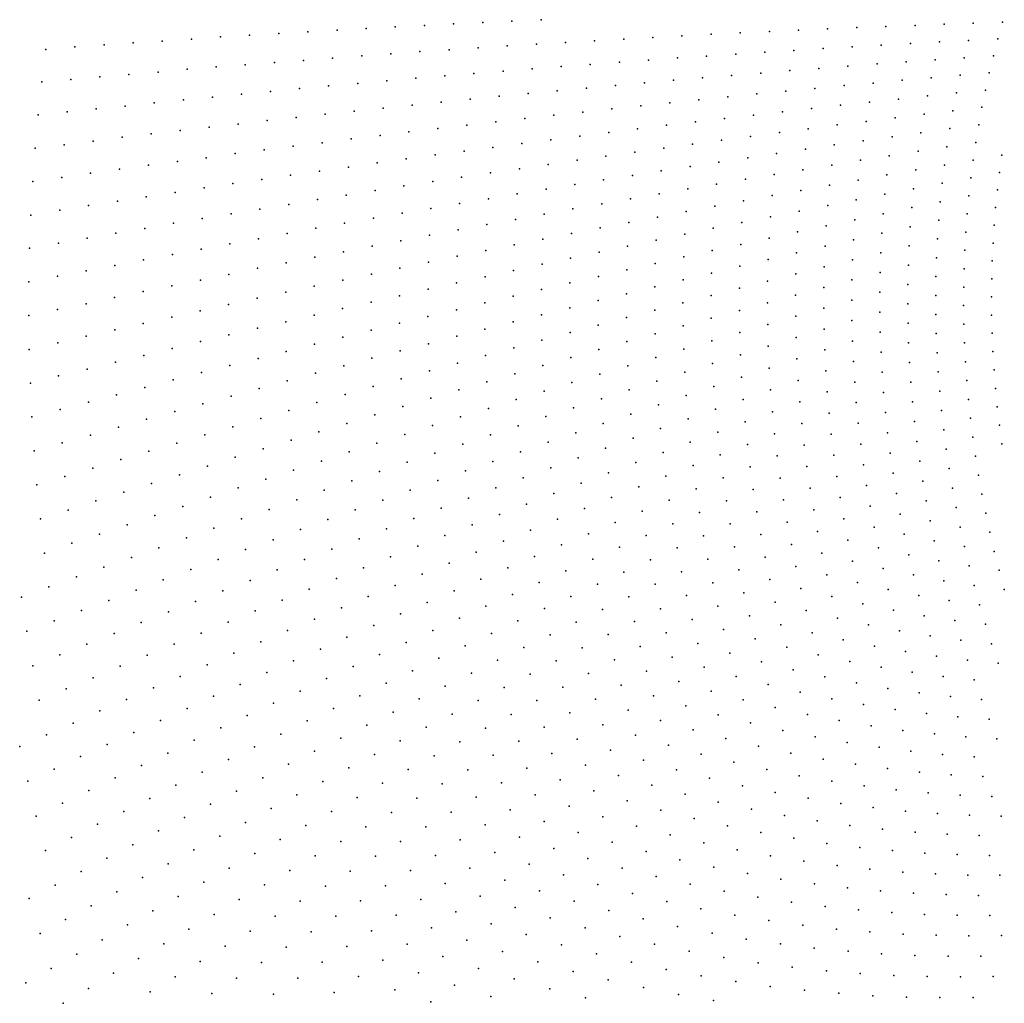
# Model space of a CAD drawing. Header units: metres. Extents: x -51 to 51, y -51 to 51.
# Tile 8 of 46: x -25 to -13, y -13 to 0. Entities that reach past the tile are written whole.
import ezdxf

# ---------------------------------------------------------------- set-up
doc = ezdxf.new("R2010")
doc.units = ezdxf.units.M
for name, color, linetype in [('CLASS_3_LOW_VEGETATION', 7, 'CONTINUOUS'), ('CLASS_4_MED_VEGETATION', 7, 'CONTINUOUS'), ('CLASS_5_HIGH_VEGETATION', 7, 'CONTINUOUS'), ('CLASS_6_BUILDING', 7, 'CONTINUOUS')]:
    doc.layers.add(name, color=color, linetype=linetype)

msp = doc.modelspace()

# ---------------------------------------------------------------- linework, layer by layer
at = {"layer": 'CLASS_3_LOW_VEGETATION'}
for p in [(-13.157911, -0.048578, 121.579994), (-12.780952, -0.034898, 117.809998), (-12.841536, -0.251649, 118.439995), (-13.218241, -0.27013, 122.209999), (-13.274762, -0.495337, 122.839996), (-12.898424, -0.470453, 119.07), (-13.327429, -0.722525, 123.469994), (-12.951652, -0.689665, 119.699997), (-13.376308, -0.949997, 124.099998), (-13.001026, -0.912378, 120.329994), (-13.046693, -1.135358, 120.959999), (-13.421144, -1.180945, 124.729996), (-13.088354, -1.361718, 121.589996), (-13.126074, -1.589805, 122.219994), (-12.788053, -1.75562, 119.079994), (-13.160028, -1.817943, 122.849998), (-12.819132, -1.979067, 119.709999), (-13.189754, -2.04927, 123.479996), (-13.215682, -2.280501, 124.110001), (-12.846028, -2.205612, 120.339996), (-13.237241, -2.514788, 124.739998), (-12.868912, -2.433624, 120.969994), (-12.888067, -2.661458, 121.599998), (-12.902828, -2.892187, 122.229996), (-12.913838, -3.122591, 122.860001), (-12.920325, -3.355747, 123.489998), (-12.922602, -3.590004, 124.119995), (-12.921102, -3.823711, 124.75)]:
    msp.add_point(p, dxfattribs=at)
at = {"layer": 'CLASS_4_MED_VEGETATION'}
for p in [(-19.503963, -0.038061, 185.039993), (-19.126989, -0.021272, 181.269989), (-18.75, -0.002826, 177.5), (-15.042502, -0.122338, 140.429993), (-14.665624, -0.105173, 136.660004), (-14.288714, -0.090477, 132.889999), (-13.911791, -0.076413, 129.119995), (-13.534862, -0.06133, 125.349998), (-17.680174, -0.254156, 166.819992), (-17.303444, -0.232101, 163.050003), (-16.926664, -0.212838, 159.279999), (-16.549885, -0.192187, 155.509995), (-16.173061, -0.174235, 151.73999), (-15.796222, -0.156915, 147.970001), (-15.41938, -0.138346, 144.199997), (-19.563538, -0.368131, 185.669998), (-19.186941, -0.342592, 181.899994), (-18.81028, -0.320074, 178.12999), (-18.433624, -0.295938, 174.360001), (-18.05691, -0.27473, 170.589996), (-15.101328, -0.37571, 141.059998), (-14.724747, -0.353974, 137.289993), (-14.34814, -0.332871, 133.520004), (-13.971546, -0.310695, 129.75), (-13.594888, -0.290903, 125.979996), (-16.983702, -0.498018, 159.910004), (-16.607264, -0.473029, 156.139999), (-16.230801, -0.448673, 152.369995), (-15.854358, -0.423013, 148.599991), (-15.477834, -0.399967, 144.830002), (-18.488979, -0.60881, 174.98999), (-18.112679, -0.5812, 171.220001), (-17.736412, -0.552058, 167.449997), (-17.360041, -0.525759, 163.679993), (-15.15579, -0.632935, 141.690002), (-14.779632, -0.604799, 137.919998), (-14.403506, -0.575538, 134.149994), (-14.027273, -0.548712, 130.37999), (-13.651067, -0.520852, 126.610001), (-19.617594, -0.697825, 186.300003), (-19.241398, -0.668274, 182.529999), (-18.86525, -0.637052, 178.759995), (-16.659864, -0.755861, 156.769989), (-16.283953, -0.723119, 153), (-15.907911, -0.693043, 149.229996), (-15.531911, -0.661702, 145.459991), (-13.703249, -0.754436, 127.239998), (-18.163336, -0.887412, 171.849991), (-17.787508, -0.854085, 168.080002), (-17.411737, -0.819265, 164.309998), (-17.03582, -0.787247, 160.539993), (-14.830331, -0.855765, 138.550003), (-14.454652, -0.821915, 134.779999), (-14.079023, -0.786977, 131.009995), (-19.290432, -0.993535, 183.159988), (-18.914742, -0.958268, 179.389999), (-18.539007, -0.923633, 175.619995), (-16.332325, -1.001464, 153.62999), (-15.956966, -0.96305, 149.860001), (-15.581434, -0.927261, 146.089996), (-15.205853, -0.892102, 142.319992), (-13.751415, -0.989926, 127.869995), (-19.665951, -1.031833, 186.929993), (-17.458319, -1.116779, 164.940002), (-17.082998, -1.078375, 161.169998), (-16.707754, -1.038561, 157.399994), (-14.876616, -1.110412, 139.179993), (-14.501696, -1.068409, 135.410004), (-14.126584, -1.028852, 131.639999), (-18.583807, -1.238046, 176.25), (-18.208652, -1.197704, 172.479996), (-17.833584, -1.155815, 168.709991), (-16.001268, -1.236846, 150.48999), (-15.6264, -1.194677, 146.720001), (-15.251611, -1.151275, 142.949997), (-14.169973, -1.272554, 132.270004), (-13.79567, -1.22557, 128.5), (-19.33379, -1.322984, 183.789993), (-18.95875, -1.281334, 180.019989), (-17.125351, -1.369225, 161.800003), (-16.750669, -1.32512, 158.029999), (-16.37608, -1.279646, 154.259995), (-14.918681, -1.365041, 139.809998), (-14.544361, -1.318483, 136.039993), (-18.248837, -1.507548, 173.110001), (-17.87435, -1.461507, 169.339996), (-17.499798, -1.416097, 165.569992), (-16.040859, -1.512409, 151.119995), (-15.666937, -1.461959, 147.349991), (-15.292761, -1.414096, 143.580002), (-14.209329, -1.516275, 132.899994), (-13.835691, -1.46466, 129.12999), (-13.46215, -1.412031, 125.360001), (-19.371502, -1.654176, 184.419998), (-18.997419, -1.603836, 180.649994), (-18.62307, -1.556491, 176.87999), (-16.788851, -1.611371, 158.660004), (-16.41489, -1.561575, 154.889999), (-14.956173, -1.623214, 140.440002), (-14.582698, -1.570298, 136.669998), (-13.498962, -1.646466, 125.989998), (-17.909859, -1.768902, 169.970001), (-17.536341, -1.714988, 166.199997), (-17.162533, -1.66389, 162.429993), (-15.702677, -1.732848, 147.979996), (-15.329571, -1.676759, 144.209991), (-14.244263, -1.763407, 133.529999), (-13.871763, -1.703754, 129.759995), (-18.657087, -1.874333, 177.509995), (-18.28351, -1.821303, 173.73999), (-16.821892, -1.901323, 159.289993), (-16.448833, -1.845176, 155.519989), (-16.075907, -1.787694, 151.75), (-14.989184, -1.883038, 141.069992), (-14.616882, -1.821995, 137.300003), (-13.531678, -1.882542, 126.619995), (-19.403769, -1.984646, 185.050003), (-19.030352, -1.930314, 181.279999), (-17.567516, -2.017643, 166.830002), (-17.19487, -1.958097, 163.059998), (-15.733963, -2.003437, 148.610001), (-15.361619, -1.942924, 144.839996), (-14.275129, -2.010404, 134.160004), (-13.903452, -1.946161, 130.389999), (-18.312775, -2.136655, 174.369995), (-17.940319, -2.075718, 170.599991), (-16.478119, -2.128352, 156.149994), (-16.105965, -2.066542, 152.37999), (-15.017929, -2.142601, 141.699997), (-14.646456, -2.077062, 137.929993), (-13.560511, -2.118532, 127.25), (-19.057934, -2.256031, 181.909988), (-18.685398, -2.196029, 178.139999), (-17.221872, -2.255954, 163.690002), (-16.849911, -2.192846, 159.919998), (-15.760294, -2.27748, 149.23999), (-15.389031, -2.210645, 145.470001), (-14.301428, -2.260673, 134.789993), (-13.930893, -2.190118, 131.020004), (-19.430099, -2.319031, 185.679993), (-17.965218, -2.38624, 171.229996), (-17.593737, -2.319688, 167.459991), (-16.502222, -2.415038, 156.779999), (-16.131456, -2.344939, 153.009995), (-15.041873, -2.405488, 142.330002), (-14.671851, -2.331851, 138.559998), (-13.584931, -2.357671, 127.879997), (-18.708147, -2.519212, 178.769989), (-18.336884, -2.451271, 175), (-16.873169, -2.483792, 160.550003), (-15.412067, -2.477958, 146.099991), (-14.323326, -2.512397, 135.419998), (-13.954341, -2.433849, 131.649994), (-19.450975, -2.652491, 186.309998), (-19.079611, -2.585539, 182.539993), (-17.614429, -2.625323, 168.089996), (-17.243702, -2.555275, 164.319992), (-16.151804, -2.626739, 153.639999), (-15.78184, -2.552978, 149.869995), (-15.06153, -2.667951, 142.959991), (-14.692488, -2.589863, 139.190002), (-13.605441, -2.596571, 128.509995), (-18.355238, -2.769532, 175.62999), (-17.985056, -2.695995, 171.860001), (-16.89105, -2.778191, 161.179993), (-16.521654, -2.701123, 157.410004), (-15.430116, -2.748544, 146.729996), (-14.341121, -2.763748, 136.050003), (-13.973187, -2.680681, 132.279999), (-13.254638, -2.750446, 125.369995), (-19.095577, -2.916417, 183.169998), (-18.725637, -2.841497, 179.399994), (-17.260664, -2.853865, 164.949997), (-16.167219, -2.909889, 154.269989), (-15.798905, -2.827919, 150.5), (-14.708576, -2.849231, 139.819992), (-13.988017, -2.927129, 132.910004), (-13.621396, -2.838479, 129.139999), (-19.465752, -2.989674, 186.940002), (-17.999174, -3.009278, 172.48999), (-17.629803, -2.932314, 168.720001), (-16.535749, -2.990551, 158.039993), (-15.443771, -3.018554, 147.360001), (-15.076239, -2.933583, 143.589996), (-14.354129, -3.018149, 136.679993), (-13.268199, -2.985783, 126), (-18.737179, -3.167358, 180.029999), (-18.368429, -3.086864, 176.259995), (-17.272058, -3.155845, 165.580002), (-16.904161, -3.071833, 161.809998), (-15.810791, -3.106074, 151.12999), (-14.720458, -3.108078, 140.449997), (-13.998107, -3.176531, 133.539993), (-13.633045, -3.081659, 129.770004), (-19.106188, -3.246233, 183.800003), (-17.640207, -3.238413, 169.349991), (-16.544767, -3.281219, 158.669998), (-16.178047, -3.192327, 154.899994), (-15.452291, -3.291675, 147.98999), (-15.086257, -3.200467, 144.220001), (-14.363019, -3.272017, 137.309998), (-13.277186, -3.223963, 126.629997), (-18.375708, -3.407654, 176.889999), (-18.007824, -3.3238, 173.119995), (-16.911743, -3.368754, 162.440002), (-15.818184, -3.383499, 151.759995), (-14.727367, -3.369916, 141.080002), (-14.003745, -3.427101, 134.169998), (-13.640755, -3.324371, 130.399994), (-18.743464, -3.492127, 180.659988), (-17.644855, -3.547833, 169.979996), (-17.278584, -3.456908, 166.209991), (-16.183508, -3.477916, 155.529999), (-15.455975, -3.565937, 148.619995), (-15.091966, -3.466676, 144.849991), (-14.366982, -3.528779, 137.940002), (-13.282317, -3.461668, 127.259995), (-19.110653, -3.579553, 184.429993), (-18.01141, -3.637268, 173.75), (-16.914103, -3.666801, 163.069992), (-16.549101, -3.571018, 159.300003), (-15.820255, -3.66397, 152.389999), (-14.730058, -3.631068, 141.709991), (-14.005345, -3.677051, 134.800003), (-13.643705, -3.569865, 131.029999), (-18.743643, -3.820278, 181.289993), (-18.377375, -3.729563, 177.519989), (-17.279392, -3.761179, 166.839996), (-16.184381, -3.762617, 156.160004), (-15.092516, -3.735812, 145.479996), (-14.366354, -3.7866, 138.569992), (-13.642704, -3.814735, 131.660004), (-13.282742, -3.702066, 127.889999), (-19.109772, -3.91161, 185.059998), (-17.644537, -3.856174, 170.610001), (-16.54788, -3.863898, 159.929993), (-15.817348, -3.94547, 153.019989), (-15.455256, -3.83937, 149.25), (-14.727639, -3.895049, 142.339996), (-14.002006, -3.92972, 135.429993), (-13.278819, -3.943458, 128.520004), (-18.373886, -4.050252, 178.149994), (-18.009052, -3.953983, 174.37999), (-17.274837, -4.066458, 167.470001), (-16.911684, -3.963817, 163.699997), (-16.179747, -4.050294, 156.789993), (-15.088754, -4.004107, 146.110001), (-14.361592, -4.043646, 139.199997), (-13.636816, -4.062232, 132.289993), (-12.914887, -4.059946, 125.379997), (-18.738068, -4.149425, 181.919998), (-17.638313, -4.167647, 171.23999), (-16.541981, -4.15573, 160.559998), (-15.449192, -4.115659, 149.87999), (-14.72049, -4.159976, 142.970001), (-13.994621, -4.181609, 136.059998), (-13.271028, -4.184145, 129.149994), (-19.102592, -4.246969, 185.690002), (-18.001635, -4.26945, 175.009995), (-16.903526, -4.263839, 164.330002), (-15.809946, -4.225978, 153.649994), (-15.079699, -4.275158, 146.73999), (-14.35171, -4.303341, 139.830002), (-13.626443, -4.310609, 132.919998), (-12.904886, -4.295477, 126.009995), (-18.364262, -4.374107, 178.779999), (-17.265415, -4.370541, 168.099991), (-16.530384, -4.450459, 161.190002), (-16.169994, -4.33888, 157.419998), (-15.438725, -4.390946, 150.509995), (-14.709117, -4.423969, 143.599991), (-13.982167, -4.436053, 136.690002), (-13.258341, -4.42729, 129.779999), (-19.08952, -4.583194, 186.319992), (-18.727251, -4.47718, 182.550003), (-17.626587, -4.480004, 171.869995), (-16.890598, -4.562647, 164.959991), (-15.797016, -4.509269, 154.279999), (-15.065777, -4.547039, 147.369995), (-14.337691, -4.562098, 140.459991), (-13.612109, -4.558125, 133.550003), (-12.890049, -4.53338, 126.639999), (-18.349495, -4.696546, 179.409988), (-17.988127, -4.58797, 175.639999), (-17.250065, -4.677549, 168.729996), (-16.155657, -4.626311, 158.050003), (-15.422783, -4.668915, 151.139999), (-14.692441, -4.690536, 144.229996), (-13.965096, -4.691262, 137.319992), (-13.241781, -4.669575, 130.410004), (-18.710108, -4.808015, 183.179993), (-17.609909, -4.790995, 172.5), (-16.513536, -4.745976, 161.819992), (-15.779596, -4.791394, 154.910004), (-15.047545, -4.817823, 148), (-14.318427, -4.823333, 141.089996), (-13.592705, -4.808023, 134.179993), (-12.870842, -4.771997, 127.269997), (-19.071123, -4.917855, 186.949997), (-17.968977, -4.907243, 176.269989), (-16.871792, -4.864272, 165.589996), (-16.135612, -4.916444, 158.679993), (-15.401843, -4.947589, 151.769989), (-14.671547, -4.956002, 144.860001), (-13.94398, -4.945448, 137.949997), (-13.220209, -4.914155, 131.039993), (-18.328451, -5.021949, 180.039993), (-17.22986, -4.983174, 169.360001), (-16.492022, -5.040171, 162.449997), (-15.756521, -5.076118, 155.539993), (-15.02383, -5.091099, 148.62999), (-14.294413, -5.085211, 141.720001), (-13.569345, -5.056901, 134.809998), (-12.847849, -5.009683, 127.899994), (-18.687744, -5.13726, 183.809998), (-17.58712, -5.104827, 173.12999), (-16.847601, -5.166556, 166.220001), (-16.110996, -5.205245, 159.309998), (-13.917617, -5.201935, 138.580002), (-13.194138, -5.159328, 131.669998), (-18.301632, -5.347973, 180.669998), (-17.944796, -5.22498, 176.899994), (-17.203596, -5.291529, 169.98999), (-16.464615, -5.336981, 163.080002), (-15.376508, -5.225002, 152.399994), (-14.645226, -5.223865, 145.48999), (-14.266273, -5.345903, 142.349991), (-13.540797, -5.307991, 135.440002), (-12.819846, -5.249494, 128.529999), (-18.658915, -5.469377, 184.440002), (-17.559397, -5.417104, 173.759995), (-16.818661, -5.467349, 166.849991), (-15.728315, -5.361421, 156.169998), (-14.995817, -5.36311, 149.259995), (-13.887218, -5.457238, 139.209991), (-13.164199, -5.403406, 132.300003), (-17.91432, -5.545465, 177.529999), (-17.171816, -5.60041, 170.619995), (-16.080544, -5.496557, 159.940002), (-15.345513, -5.504822, 153.029999), (-14.614028, -5.492243, 146.119995), (-13.507623, -5.559548, 136.069992), (-12.788062, -5.488216, 129.160004), (-18.269705, -5.672285, 181.300003), (-16.432558, -5.632289, 163.709991), (-15.695639, -5.645294, 156.800003), (-14.962203, -5.637431, 149.889999), (-14.232712, -5.608809, 142.979996), (-13.851457, -5.714666, 139.839996), (-13.12908, -5.649523, 132.929993), (-18.62418, -5.801978, 185.069992), (-17.525431, -5.732017, 174.389999), (-16.783651, -5.770664, 167.479996), (-16.044834, -5.788316, 160.569992), (-15.310143, -5.783206, 153.660004), (-14.57863, -5.75927, 146.75), (-13.47051, -5.809847, 136.699997), (-17.878836, -5.864221, 178.159988), (-17.135214, -5.907627, 171.25), (-16.394489, -5.930014, 164.339996), (-15.657126, -5.931481, 157.429993), (-14.923586, -5.912137, 150.519989), (-14.195041, -5.870364, 143.610001), (-13.810948, -5.972433, 140.470001), (-13.090109, -5.894388, 133.559998), (-18.2313, -5.999248, 181.929993), (-17.485823, -6.04732, 175.019989), (-16.743921, -6.072303, 168.110001), (-16.00458, -6.078475, 161.199997), (-15.268998, -6.063807, 154.289993), (-14.537636, -6.028418, 147.37999), (-13.428043, -6.062092, 137.330002), (-18.58427, -6.132689, 185.699997), (-17.836931, -6.185514, 178.789993), (-17.092365, -6.217269, 171.87999), (-16.351038, -6.228052, 164.970001), (-15.614166, -6.216062, 158.059998), (-14.880695, -6.18532, 151.149994), (-14.151835, -6.133951, 144.23999), (-13.766427, -6.228771, 141.099991), (-13.045852, -6.141117, 134.190002), (-18.187819, -6.324302, 182.559998), (-17.441322, -6.360782, 175.649994), (-15.222726, -6.344659, 154.919998), (-14.49246, -6.296046, 148.009995), (-13.381656, -6.312917, 137.959991), (-18.537699, -6.465947, 186.330002), (-16.697998, -6.376262, 168.73999), (-15.958314, -6.37085, 161.830002), (-14.832036, -6.460527, 151.779999), (-14.103761, -6.397743, 144.869995), (-13.716389, -6.486959, 141.729996), (-12.996982, -6.388021, 134.819992), (-17.789255, -6.507056, 179.419998), (-17.044725, -6.52506, 172.509995), (-16.302975, -6.524314, 165.599991), (-15.565258, -6.502761, 158.690002), (-14.441584, -6.565607, 148.639999), (-13.329817, -6.565507, 138.589996), (-18.137735, -6.651791, 183.190002), (-17.390396, -6.676565, 176.279999), (-16.646572, -6.680392, 169.369995), (-15.907536, -6.661444, 162.459991), (-15.172116, -6.623816, 155.550003), (-14.779134, -6.734042, 152.410004), (-14.051612, -6.659935, 145.5), (-13.662364, -6.743556, 142.360001), (-12.944287, -6.633437, 135.449997), (-18.485987, -6.797115, 186.959991), (-17.736626, -6.826578, 180.050003), (-16.990719, -6.835064, 173.139999), (-16.248726, -6.822689, 166.229996), (-15.511105, -6.789572, 159.319992), (-14.385719, -6.835235, 149.270004), (-13.273248, -6.818137, 139.220001), (-18.081762, -6.979383, 183.819992), (-17.334618, -6.990318, 176.910004), (-16.590469, -6.98257, 170), (-15.850636, -6.954051, 163.089996), (-15.115567, -6.904893, 156.179993), (-13.993775, -6.923875, 146.12999), (-13.602721, -7.001814, 142.98999), (-12.886163, -6.880443, 136.080002), (-16.189903, -7.119107, 166.860001), (-15.452551, -7.074512, 159.949997), (-14.720358, -7.009386, 153.039993), (-14.32572, -7.103089, 149.899994), (-13.212797, -7.069104, 139.849991), (-12.824243, -7.125801, 136.709991), (-17.677395, -7.148313, 180.679993), (-16.931087, -7.145097, 173.769989), (-15.788376, -7.246628, 163.720001), (-15.054714, -7.184103, 156.809998), (-13.931894, -7.18605, 146.759995), (-13.538238, -7.259971, 143.619995), (-18.020777, -7.304772, 184.449997), (-17.272301, -7.306178, 177.539993), (-16.528013, -7.286753, 170.62999), (-15.38789, -7.361265, 160.580002), (-14.656485, -7.284655, 153.669998), (-14.259869, -7.372584, 150.529999), (-13.146754, -7.321555, 140.479996), (-12.756804, -7.372563, 137.339996), (-17.613251, -7.467834, 181.309998), (-16.866726, -7.452997, 174.399994), (-16.124788, -7.417428, 167.48999), (-14.987823, -7.465033, 157.440002), (-13.864232, -7.449778, 147.389999), (-17.953014, -7.632261, 185.080002), (-17.204243, -7.621914, 178.169998), (-16.460926, -7.588798, 171.259995), (-15.721659, -7.537156, 164.349991), (-14.588419, -7.557973, 154.300003), (-14.189919, -7.640137, 151.160004), (-13.469819, -7.516292, 144.25), (-13.076864, -7.572184, 141.110001), (-16.795837, -7.762787, 175.029999), (-16.054199, -7.71557, 168.119995), (-15.318869, -7.645972, 161.209991), (-14.915723, -7.745741, 158.069992), (-13.791624, -7.713259, 148.020004), (-17.542398, -7.789347, 181.940002), (-16.387377, -7.892632, 171.889999), (-15.648667, -7.829383, 164.979996), (-14.514338, -7.832819, 154.929993), (-13.395648, -7.773983, 144.87999), (-13.001297, -7.824103, 141.73999), (-17.880287, -7.957352, 185.709991), (-17.131401, -7.935336, 178.800003), (-15.979103, -8.011484, 168.75), (-15.243646, -7.932284, 161.839996), (-14.839379, -8.024322, 158.699997), (-14.114027, -7.909129, 151.789993), (-13.715028, -7.974726, 148.649994), (-17.465694, -8.110585, 182.569992), (-16.720266, -8.070257, 175.660004), (-15.571268, -8.119383, 165.610001), (-14.43611, -8.105545, 155.559998), (-13.31758, -8.029675, 145.509995), (-12.920936, -8.075618, 142.369995), (-17.051865, -8.250529, 179.429993), (-16.308247, -8.196136, 172.519989), (-15.163107, -8.218225, 162.470001), (-14.033082, -8.177725, 152.419998), (-13.632523, -8.237447, 149.279999), (-17.800678, -8.284313, 186.339996), (-16.638071, -8.379397, 176.289993), (-15.897572, -8.308978, 169.37999), (-14.756861, -8.304309, 159.330002), (-14.351781, -8.379589, 156.190002), (-13.23368, -8.286538, 146.139999), (-12.836792, -8.325071, 143), (-17.384159, -8.429324, 183.199997), (-16.22456, -8.497227, 173.149994), (-15.4875, -8.410869, 166.23999), (-15.078281, -8.501857, 163.099991), (-13.948109, -8.444129, 153.050003), (-13.546081, -8.49799, 149.910004), (-17.715113, -8.610845, 186.970001), (-16.967598, -8.563217, 180.059998), (-15.811584, -8.604062, 170.009995), (-14.670153, -8.581996, 159.959991), (-14.2623, -8.653089, 156.819992), (-13.14489, -8.542848, 146.770004), (-17.295761, -8.749708, 183.830002), (-16.550186, -8.688051, 176.919998), (-15.398315, -8.701829, 166.869995), (-14.987122, -8.786772, 163.729996), (-13.857069, -8.711662, 153.679993), (-13.45365, -8.759581, 150.539993), (-16.876543, -8.877449, 180.690002), (-16.134275, -8.799775, 173.779999), (-15.719069, -8.900507, 170.639999), (-14.577185, -8.860879, 160.589996), (-13.052277, -8.796914, 147.399994), (-16.457706, -8.994107, 177.550003), (-15.304805, -8.990296, 167.5), (-14.168751, -8.924211, 157.449997), (-13.762054, -8.976837, 154.309998), (-13.356236, -9.02046, 151.169998), (-17.202593, -9.067401, 184.459991), (-16.039497, -9.099727, 174.410004), (-14.89173, -9.069205, 164.360001), (-14.47897, -9.139057, 161.220001), (-12.953722, -9.051847, 148.029999), (-16.779699, -9.191036, 181.319992), (-15.621037, -9.196269, 171.269989), (-15.204805, -9.279922, 168.12999), (-14.068983, -9.196336, 158.080002), (-13.660902, -9.242929, 154.940002), (-13.254966, -9.278917, 151.800003), (-17.102474, -9.386506, 185.089996), (-16.358467, -9.30149, 178.179993), (-15.938035, -9.400911, 175.039993), (-14.789929, -9.352701, 164.98999), (-14.376652, -9.414679, 161.849991), (-12.851403, -9.304377, 148.660004), (-16.678223, -9.501839, 181.949997), (-15.518644, -9.489352, 171.899994), (-13.965207, -9.465919, 158.709991), (-13.554676, -9.508156, 155.569992), (-13.147607, -9.538107, 152.429993), (-16.254698, -9.606091, 178.809998), (-15.100541, -9.566875, 168.759995), (-14.682785, -9.635335, 165.619995), (-16.996469, -9.704803, 185.720001), (-15.830959, -9.70125, 175.669998), (-15.409607, -9.783457, 172.529999), (-14.267965, -9.691167, 162.479996), (-13.855148, -9.736288, 159.339996), (-13.444568, -9.770775, 156.199997), (-13.036458, -9.794713, 153.059998), (-16.569832, -9.813832, 182.580002), (-16.144091, -9.911785, 179.440002), (-14.989712, -9.854759, 169.389999), (-14.57151, -9.915225, 166.25), (-16.885801, -10.020126, 186.349991), (-15.719493, -9.998723, 176.300003), (-14.155244, -9.96493, 163.110001), (-13.739924, -10.005625, 159.970001), (-13.328225, -10.033988, 156.830002), (-12.919161, -10.051837, 153.690002), (-16.456881, -10.122854, 183.209991), (-15.296279, -10.074706, 173.160004), (-14.873454, -10.141618, 170.019989), (-16.027781, -10.216473, 180.069992), (-15.601233, -10.297079, 176.929993), (-14.453723, -10.195848, 166.87999), (-14.036092, -10.239337, 163.73999), (-13.620798, -10.272172, 160.599991), (-13.208072, -10.294435, 157.459991), (-12.796887, -10.307781, 154.319992), (-16.768063, -10.336501, 186.979996), (-16.336939, -10.43283, 183.839996), (-15.17624, -10.366746, 173.789993), (-14.753041, -10.425546, 170.649994), (-15.907056, -10.518106, 180.699997), (-14.331877, -10.473555, 167.509995), (-13.911695, -10.512549, 164.369995), (-13.495296, -10.539171, 161.229996), (-13.081633, -10.555257, 158.089996), (-15.478657, -10.59239, 177.559998), (-15.050686, -10.657593, 174.419998), (-16.211206, -10.741631, 184.470001), (-15.779387, -10.820475, 181.330002), (-14.62597, -10.71006, 171.279999), (-14.203458, -10.751764, 168.139999), (-13.78338, -10.782786, 165), (-13.36597, -10.803216, 161.860001), (-12.950138, -10.81473, 158.720001), (-15.349224, -10.888347, 178.190002), (-14.920959, -10.945321, 175.050003), (-16.081039, -11.047183, 185.099991), (-14.494825, -10.991474, 171.910004), (-14.069716, -11.02861, 168.769989), (-13.648551, -11.053328, 165.62999), (-13.230219, -11.06749, 162.48999), (-12.814949, -11.071194, 159.349991), (-15.647388, -11.119609, 181.959991), (-15.214196, -11.18294, 178.819992), (-14.784431, -11.233487, 175.679993), (-14.35697, -11.273242, 172.539993), (-13.932044, -11.302291, 169.399994), (-13.509887, -11.320728, 166.259995), (-13.089343, -11.330245, 163.119995), (-15.943787, -11.353327, 185.729996), (-15.508387, -11.419241, 182.589996), (-15.074986, -11.474226, 179.449997), (-14.643821, -11.518363, 176.309998), (-14.213718, -11.553473, 173.169998), (-13.787724, -11.576126, 170.029999), (-13.364666, -11.588203, 166.889999), (-12.944769, -11.589806, 163.75), (-15.80219, -11.656044, 186.360001), (-15.363715, -11.717335, 183.220001), (-14.928836, -11.765796, 180.080002), (-14.496362, -11.803437, 176.940002), (-14.066527, -11.830352, 173.800003), (-15.653453, -11.959101, 186.98999), (-13.639564, -11.84663, 170.660004), (-13.214253, -11.853989, 167.519989), (-12.793715, -11.849251, 164.37999), (-15.214853, -12.01193, 183.849991), (-14.778597, -12.053885, 180.709991), (-14.343439, -12.086804, 177.569992), (-13.91256, -12.107227, 174.429993), (-13.484719, -12.117055, 171.289993), (-13.060143, -12.116391, 168.149994), (-15.058919, -12.306652, 184.479996), (-14.621376, -12.342015, 181.339996), (-14.186579, -12.366627, 178.199997), (-13.754753, -12.380583, 175.059998), (-13.32462, -12.385613, 171.919998), (-12.899426, -12.378518, 168.779999), (-14.898895, -12.597702, 185.110001), (-14.458627, -12.62826, 181.970001), (-14.02281, -12.646285, 178.830002), (-13.590134, -12.653696, 175.690002), (-13.160828, -12.650599, 172.550003)]:
    msp.add_point(p, dxfattribs=at)
at = {"layer": 'CLASS_5_HIGH_VEGETATION'}
for p in [(-21.011677, -0.116677, 200.119995), (-20.634783, -0.094745, 196.349991), (-20.257858, -0.076011, 192.580002), (-19.880924, -0.055483, 188.809998), (-22.895885, -0.226027, 218.970001), (-22.519083, -0.203404, 215.199997), (-22.142258, -0.181415, 211.429993), (-21.765411, -0.160058, 207.659988), (-21.388565, -0.136723, 203.889999), (-24.779465, -0.354678, 237.819992), (-24.402784, -0.3288, 234.049988), (-24.026085, -0.303556, 230.279999), (-23.649355, -0.278943, 226.509995), (-23.272604, -0.254964, 222.73999), (-25.156019, -0.387329, 241.589996), (-21.446201, -0.498838, 204.519989), (-21.069763, -0.469815, 200.75), (-20.693239, -0.444042, 196.979996), (-20.316734, -0.416422, 193.209991), (-19.940149, -0.39196, 189.440002), (-22.951796, -0.613766, 219.599991), (-22.575428, -0.58474, 215.830002), (-22.199032, -0.556346, 212.059998), (-21.822599, -0.528585, 208.289993), (-24.456741, -0.742162, 234.679993), (-24.080523, -0.710516, 230.909988), (-23.704264, -0.679501, 227.139999), (-23.328131, -0.643424, 223.369995), (-20.36978, -0.761311, 193.839996), (-19.993662, -0.73045, 190.069992), (-25.209078, -0.807351, 242.220001), (-24.832928, -0.77444, 238.449997), (-21.497793, -0.860311, 205.149994), (-21.121798, -0.827508, 201.37999), (-20.745859, -0.792804, 197.610001), (-23.001123, -1.003454, 220.229996), (-22.625303, -0.968033, 216.459991), (-22.249437, -0.933243, 212.690002), (-21.873749, -0.893745, 208.919998), (-24.128048, -1.119398, 231.539993), (-23.752632, -1.076191, 227.769989), (-23.3769, -1.039507, 224), (-20.792444, -1.14599, 198.23999), (-20.416952, -1.108107, 194.470001), (-20.041544, -1.068408, 190.699997), (-25.254803, -1.235408, 242.849991), (-24.879267, -1.196106, 239.080002), (-24.503681, -1.157436, 235.309998), (-21.918465, -1.266102, 209.549988), (-21.543129, -1.22628, 205.779999), (-21.167885, -1.184505, 202.009995), (-23.043816, -1.39498, 220.860001), (-22.66865, -1.353173, 217.089996), (-22.293747, -1.306555, 213.319992), (-19.708771, -1.365263, 187.559998), (-24.168989, -1.524183, 232.169998), (-23.793985, -1.480484, 228.399994), (-23.41893, -1.437417, 224.62999), (-20.833, -1.500972, 198.869995), (-20.458382, -1.454212, 195.099991), (-20.083523, -1.410625, 191.330002), (-24.918425, -1.619554, 239.709991), (-24.54355, -1.574504, 235.939987), (-21.956823, -1.64022, 210.179993), (-21.582214, -1.594022, 206.409988), (-21.207737, -1.545864, 202.639999), (-25.293243, -1.665236, 243.479996), (-22.705849, -1.734507, 217.720001), (-22.331366, -1.687048, 213.949997), (-20.119856, -1.752105, 191.959991), (-19.745712, -1.702826, 188.190002), (-23.828444, -1.886477, 229.029999), (-23.454168, -1.837039, 225.259995), (-23.079826, -1.788229, 221.48999), (-21.2414, -1.908904, 203.269989), (-20.867704, -1.855098, 199.5), (-20.49371, -1.804515, 195.729996), (-24.57679, -1.987244, 236.569992), (-24.20265, -1.936546, 232.799988), (-21.988779, -2.01599, 210.809998), (-21.615009, -1.963429, 207.039993), (-25.324352, -2.09671, 244.110001), (-24.950361, -2.044662, 240.339996), (-22.736097, -2.123, 218.349991), (-22.362474, -2.069181, 214.580002), (-20.523285, -2.153916, 196.360001), (-20.15011, -2.097654, 192.589996), (-19.776857, -2.042021, 188.819992), (-23.482571, -2.238256, 225.889999), (-23.109646, -2.177447, 222.119995), (-21.269112, -2.27092, 203.899994), (-20.896107, -2.213357, 200.12999), (-24.602486, -2.407528, 237.199997), (-24.229258, -2.350476, 233.429993), (-23.855953, -2.294052, 229.659988), (-22.014288, -2.393303, 211.440002), (-21.642033, -2.329111, 207.669998), (-19.802452, -2.380331, 189.449997), (-25.348083, -2.529706, 244.73999), (-24.975634, -2.465209, 240.970001), (-22.759686, -2.513004, 218.979996), (-22.38703, -2.45284, 215.209991), (-20.546581, -2.50732, 196.98999), (-20.174416, -2.444721, 193.220001), (-23.504738, -2.635214, 226.519989), (-23.132256, -2.573796, 222.75), (-21.290316, -2.636996, 204.529999), (-20.918653, -2.570545, 200.759995), (-24.248772, -2.765853, 234.059998), (-23.876478, -2.703089, 230.289993), (-22.033983, -2.766669, 212.069992), (-21.662197, -2.701519, 208.299988), (-20.193069, -2.790736, 193.849991), (-19.821911, -2.722488, 190.080002), (-24.993093, -2.89326, 241.599991), (-24.620977, -2.829243, 237.830002), (-22.776566, -2.904406, 219.610001), (-22.404985, -2.837914, 215.839996), (-20.563778, -2.862119, 197.619995), (-25.365118, -2.957904, 245.369995), (-23.51944, -3.039267, 227.149994), (-23.148052, -2.971524, 223.37999), (-21.305202, -3.004431, 205.159988), (-20.934727, -2.931663, 201.389999), (-24.26115, -3.182554, 234.689987), (-23.890734, -3.107636, 230.919998), (-22.046564, -3.14673, 212.699997), (-21.675936, -3.075269, 208.929993), (-20.205393, -3.140526, 194.479996), (-19.835819, -3.063555, 190.709991), (-24.632225, -3.252264, 238.459991), (-22.786703, -3.29709, 220.23999), (-22.417089, -3.218816, 216.470001), (-20.944548, -3.29405, 202.019989), (-20.575228, -3.215698, 198.25), (-25.374077, -3.393559, 246), (-25.003202, -3.322599, 242.229996), (-23.156996, -3.370515, 224.009995), (-21.313736, -3.373115, 205.789993), (-19.84343, -3.40827, 191.339996), (-19.474669, -3.328107, 187.569992), (-23.897259, -3.519236, 231.549988), (-23.527184, -3.444564, 227.779999), (-22.052576, -3.528, 213.330002), (-21.683214, -3.450247, 209.559998), (-20.212069, -3.489054, 195.110001), (-24.63619, -3.676466, 239.089996), (-24.267229, -3.594532, 235.319992), (-22.790956, -3.685375, 220.869995), (-22.421824, -3.606376, 217.099991), (-20.94853, -3.655043, 202.649994), (-20.580147, -3.572971, 198.87999), (-19.47814, -3.66531, 188.199997), (-25.005922, -3.753099, 242.860001), (-23.159048, -3.77065, 224.639999), (-21.31679, -3.737735, 206.419998), (-19.845036, -3.754109, 191.970001), (-25.375542, -3.830356, 246.62999), (-23.896683, -3.931937, 232.179993), (-23.527925, -3.850982, 228.409988), (-22.051983, -3.910365, 213.959991), (-21.683992, -3.826342, 210.190002), (-20.57933, -3.92881, 199.509995), (-20.212252, -3.841151, 195.73999), (-24.26532, -4.013513, 235.949997), (-22.419846, -3.995008, 217.729996), (-20.945789, -4.019646, 203.279999), (-19.475271, -4.005937, 188.830002), (-25.001213, -4.184634, 243.48999), (-24.633839, -4.095711, 239.720001), (-23.155191, -4.166156, 225.269989), (-22.787582, -4.080273, 221.5), (-21.67926, -4.198148, 210.819992), (-21.312592, -4.108588, 207.049988), (-20.206289, -4.194242, 196.369995), (-19.841106, -4.098547, 192.599991), (-25.369469, -4.268164, 247.259995), (-23.521635, -4.258403, 229.039993), (-22.044744, -4.29371, 214.589996), (-20.571831, -4.288131, 200.139999), (-24.256165, -4.433449, 236.580002), (-23.888966, -4.345616, 232.809998), (-22.411119, -4.384596, 218.360001), (-20.937225, -4.382637, 203.909988), (-19.830648, -4.446323, 193.229996), (-19.466969, -4.345129, 189.459991), (-24.623236, -4.521902, 240.349991), (-23.143454, -4.568223, 225.899994), (-22.777355, -4.476101, 222.12999), (-21.667025, -4.576141, 211.449997), (-21.301931, -4.480359, 207.679993), (-20.194706, -4.545755, 197), (-25.355829, -4.706854, 247.889999), (-24.990171, -4.610972, 244.119995), (-23.509415, -4.660964, 229.669998), (-22.031975, -4.67254, 215.220001), (-20.558044, -4.648312, 200.769989), (-19.452175, -4.687536, 190.089996), (-23.874073, -4.76015, 233.439987), (-22.395611, -4.775022, 218.98999), (-20.921783, -4.749017, 204.539993), (-19.814669, -4.792489, 193.860001), (-24.605246, -4.948895, 240.979996), (-24.239729, -4.854214, 237.209991), (-22.760242, -4.872741, 222.759995), (-21.64819, -4.954912, 212.080002), (-21.284775, -4.852935, 208.309998), (-20.176401, -4.900516, 197.62999), (-24.970617, -5.044194, 244.75), (-23.489058, -5.070025, 230.299988), (-23.124725, -4.971076, 226.529999), (-22.01145, -5.057503, 215.849991), (-20.538555, -5.006737, 201.399994), (-19.431353, -5.030675, 190.720001), (-25.33585, -5.140109, 248.519989), (-23.853241, -5.169591, 234.069992), (-22.374554, -5.160707, 219.619995), (-20.900543, -5.113568, 205.169998), (-19.792013, -5.141778, 194.48999), (-24.215982, -5.275682, 237.839996), (-22.73621, -5.270074, 223.389999), (-21.622726, -5.334345, 212.709991), (-21.261093, -5.226202, 208.940002), (-20.152498, -5.253488, 198.259995), (-19.046215, -5.255504, 187.580002), (-24.57984, -5.376565, 241.610001), (-23.098972, -5.374592, 227.159988), (-21.98419, -5.443098, 216.479996), (-20.512156, -5.368311, 202.029999), (-19.405128, -5.372073, 191.349991), (-25.307093, -5.580175, 249.149994), (-24.943544, -5.478064, 245.37999), (-23.824011, -5.585466, 234.699997), (-23.461571, -5.479723, 230.929993), (-22.34549, -5.552461, 220.25), (-21.232225, -5.594863, 209.569992), (-20.872278, -5.481284, 205.799988), (-19.763195, -5.49166, 195.119995), (-19.016006, -5.591386, 188.209991), (-24.186291, -5.691822, 238.470001), (-22.706617, -5.662434, 224.019989), (-21.590603, -5.714323, 213.339996), (-20.480083, -5.727915, 202.659988), (-20.121731, -5.609485, 198.889999), (-19.372208, -5.716363, 191.979996), (-24.546989, -5.804782, 242.23999), (-23.066168, -5.778649, 227.789993), (-21.950169, -5.829207, 217.110001), (-20.837536, -5.849495, 206.429993), (-19.728899, -5.839621, 195.75), (-24.908918, -5.91245, 246.009995), (-23.426933, -5.889931, 231.559998), (-22.309557, -5.944698, 220.87999), (-21.195501, -5.96918, 210.199997), (-20.084671, -5.965933, 199.519989), (-18.979149, -5.930041, 188.839996), (-25.270681, -6.020729, 249.779999), (-23.787523, -6.001822, 235.330002), (-22.668766, -6.060796, 224.649994), (-21.553284, -6.089469, 213.970001), (-20.44096, -6.09044, 203.289993), (-19.333916, -6.058704, 192.610001), (-24.508192, -6.227432, 242.869995), (-24.147945, -6.114323, 239.099991), (-23.027798, -6.177503, 228.419998), (-21.909359, -6.215712, 217.73999), (-20.796295, -6.218088, 207.059998), (-19.687721, -6.19037, 196.37999), (-24.866718, -6.347223, 246.639999), (-23.385113, -6.300525, 232.189987), (-22.266735, -6.337298, 221.509995), (-21.152176, -6.343842, 210.830002), (-20.042067, -6.320276, 200.149994), (-18.936262, -6.269038, 189.470001), (-23.743752, -6.418531, 235.959991), (-22.623922, -6.459488, 225.279999), (-21.507862, -6.470199, 214.599991), (-20.395416, -6.453269, 203.919998), (-19.28879, -6.403716, 193.23999), (-24.102211, -6.537145, 239.729996), (-22.980919, -6.582283, 229.049988), (-21.863352, -6.597157, 218.369995), (-20.748529, -6.586949, 207.690002), (-19.641106, -6.538988, 197.009995), (-18.888126, -6.605964, 190.099991), (-24.460485, -6.656364, 243.5), (-23.337725, -6.705681, 232.819992), (-22.216999, -6.730139, 222.139999), (-21.102226, -6.718738, 211.459991), (-19.992393, -6.677299, 200.779999), (-19.237513, -6.748922, 193.869995), (-24.818579, -6.77619, 247.269989), (-23.692671, -6.835466, 236.589996), (-22.57206, -6.858387, 225.909988), (-21.455713, -6.851123, 215.229996), (-20.344265, -6.813807, 204.550003), (-24.049065, -6.960159, 240.360001), (-22.92692, -6.987234, 229.679993), (-21.808996, -6.984108, 219), (-20.695919, -6.950909, 208.319992), (-19.587481, -6.890167, 197.639999), (-18.833157, -6.945328, 190.729996), (-24.405268, -7.085454, 244.12999), (-23.28158, -7.116681, 233.449997), (-22.162067, -7.11769, 222.769989), (-21.04563, -7.093746, 212.089996), (-19.937222, -7.032004, 201.409988), (-19.180925, -7.091873, 194.5), (-18.427494, -7.130608, 187.589996), (-24.761272, -7.21135, 247.899994), (-23.636038, -7.24673, 237.220001), (-22.513161, -7.257367, 226.539993), (-21.396816, -7.232124, 215.860001), (-20.285866, -7.176909, 205.179993), (-19.527576, -7.24139, 198.269989), (-23.988491, -7.383234, 240.98999), (-21.747789, -7.371097, 219.62999), (-20.635141, -7.319973, 208.949997), (-18.772985, -7.282419, 191.360001), (-24.342512, -7.514568, 244.759995), (-22.865782, -7.392231, 230.309998), (-22.098541, -7.510664, 223.399994), (-20.984192, -7.463627, 212.720001), (-19.874859, -7.389154, 202.039993), (-19.117323, -7.437148, 195.12999), (-18.362995, -7.464055, 188.220001), (-23.218191, -7.52769, 234.080002), (-21.331156, -7.613081, 216.48999), (-20.220989, -7.539975, 205.809998), (-19.462309, -7.59017, 198.899994), (-18.705856, -7.621719, 191.98999), (-24.696329, -7.646502, 248.529999), (-23.570391, -7.663748, 237.849991), (-22.449076, -7.650826, 227.169998), (-21.679718, -7.758002, 220.259995), (-20.567783, -7.688957, 209.580002), (-19.806105, -7.746194, 202.669998), (-23.922375, -7.8004, 241.619995), (-22.797487, -7.797146, 230.940002), (-20.914343, -7.838527, 213.349991), (-19.048464, -7.779963, 195.759995), (-18.293425, -7.795114, 188.849991), (-24.272211, -7.943576, 245.389999), (-23.147545, -7.93858, 234.709991), (-22.028049, -7.903514, 224.029999), (-21.260668, -7.988684, 217.119995), (-20.14962, -7.902887, 206.440002), (-19.389851, -7.941156, 199.529999), (-18.632607, -7.960819, 192.619995), (-24.623734, -8.081508, 249.159988), (-23.497381, -8.080606, 238.479996), (-22.376152, -8.049616, 227.799988), (-21.604763, -8.144702, 220.889999), (-20.493835, -8.057745, 210.209991), (-19.731934, -8.100602, 203.300003), (-18.972477, -8.124867, 196.389999), (-18.216911, -8.128153, 189.479996), (-23.846994, -8.223226, 242.25), (-22.724024, -8.196307, 231.569992), (-20.837803, -8.213186, 213.979996), (-20.073761, -8.260629, 207.069992), (-24.196388, -8.366437, 246.019989), (-23.069628, -8.34922, 235.339996), (-21.950573, -8.296116, 224.659988), (-21.181526, -8.369211, 217.75), (-19.312084, -8.289491, 200.159988), (-18.554237, -8.297344, 193.25), (-24.543478, -8.516233, 249.789993), (-23.417002, -8.497176, 239.110001), (-22.296143, -8.448116, 228.429993), (-21.525, -8.525818, 221.519989), (-20.413279, -8.426219, 210.839996), (-19.650398, -8.45709, 203.929993), (-18.890261, -8.469414, 197.019989), (-18.135384, -8.458608, 190.110001), (-23.764145, -8.64572, 242.87999), (-22.641474, -8.600703, 232.199997), (-20.754557, -8.587487, 214.610001), (-19.989458, -8.622906, 207.699997), (-19.22702, -8.639789, 200.789993), (-18.468754, -8.635724, 193.87999), (-22.986565, -8.753875, 235.970001), (-21.866104, -8.688346, 225.289993), (-21.095579, -8.749335, 218.37999), (-24.111052, -8.794853, 246.649994), (-23.329237, -8.913327, 239.73999), (-22.209042, -8.846201, 229.059998), (-21.436342, -8.91176, 222.149994), (-20.328255, -8.789298, 211.470001), (-19.563509, -8.810736, 204.559998), (-18.802876, -8.811195, 197.649994), (-18.046806, -8.790806, 190.73999), (-22.551733, -9.004638, 232.830002), (-20.664597, -8.961309, 215.23999), (-19.898628, -8.984682, 208.330002), (-19.135616, -8.989568, 201.419998), (-18.37821, -8.97133, 194.509995), (-17.62467, -8.934687, 187.599991), (-23.673805, -9.067754, 243.509995), (-22.894171, -9.163656, 236.599991), (-21.77685, -9.074763, 225.919998), (-21.002819, -9.128933, 219.009995), (-20.234549, -9.156812, 212.099991), (-19.468035, -9.16859, 205.190002), (-18.70821, -9.154701, 198.279999), (-17.952169, -9.122415, 191.369995), (-24.018131, -9.222765, 247.279999), (-22.114841, -9.243745, 229.690002), (-21.340776, -9.297131, 222.779999), (-17.527205, -9.260045, 188.229996), (-23.236359, -9.323256, 240.369995), (-22.454788, -9.407987, 233.459991), (-20.570192, -9.329512, 215.869995), (-19.801266, -9.345841, 208.959991), (-19.039011, -9.33639, 202.050003), (-18.28046, -9.308549, 195.139999), (-23.575977, -9.489193, 244.139999), (-21.678463, -9.465901, 226.549988), (-20.90324, -9.507883, 219.639999), (-20.134212, -9.523658, 212.729996), (-19.369518, -9.518641, 205.819992), (-18.608448, -9.49524, 198.909988), (-17.852617, -9.451143, 192), (-23.91762, -9.650037, 247.909988), (-22.794477, -9.572805, 237.229996), (-22.015882, -9.635245, 230.319992), (-18.176542, -9.645013, 195.769989), (-17.424932, -9.582523, 188.860001), (-23.133904, -9.738201, 241), (-21.238293, -9.681804, 223.409988), (-20.466875, -9.70204, 216.5), (-19.697367, -9.706263, 209.589996), (-18.934956, -9.6848, 202.679993), (-17.74588, -9.781255, 192.62999), (-23.473068, -9.904173, 244.769989), (-22.350637, -9.810618, 234.089996), (-21.573063, -9.856293, 227.179993), (-20.799252, -9.880987, 220.269989), (-20.027243, -9.889715, 213.360001), (-19.26232, -9.872645, 206.449997), (-18.501312, -9.837255, 199.539993), (-17.315552, -9.906277, 189.48999), (-22.687479, -9.981192, 237.860001), (-21.907557, -10.031351, 230.949997), (-19.589382, -10.061048, 210.220001), (-18.825771, -10.03005, 203.309998), (-18.06768, -9.978407, 196.399994), (-23.809513, -10.076535, 248.539993), (-23.024046, -10.152336, 241.62999), (-21.128885, -10.065659, 224.039993), (-20.356827, -10.07373, 217.12999), (-18.387917, -10.178349, 200.169998), (-17.634306, -10.108292, 193.259995), (-22.241774, -10.206978, 234.720001), (-21.460644, -10.245815, 227.809998), (-20.686113, -10.258304, 220.899994), (-19.913637, -10.254866, 213.98999), (-19.148672, -10.225733, 207.080002), (-17.951475, -10.313041, 197.029999), (-17.200191, -10.229058, 190.119995), (-23.360342, -10.324051, 245.399994), (-22.573174, -10.388683, 238.48999), (-21.792116, -10.426537, 231.580002), (-21.015108, -10.443438, 224.669998), (-20.240047, -10.444459, 217.759995), (-19.472486, -10.41967, 210.849991), (-18.709055, -10.376634, 203.940002), (-17.515467, -10.436465, 193.889999), (-23.696367, -10.49634, 249.169998), (-22.906786, -10.565527, 242.259995), (-18.26955, -10.516179, 200.800003), (-17.080141, -10.548671, 190.75), (-22.123301, -10.607821, 235.349991), (-21.341209, -10.634341, 228.440002), (-20.566153, -10.634606, 221.529999), (-19.79599, -10.614158, 214.619995), (-19.028582, -10.577788, 207.709991), (-17.830406, -10.644408, 197.659988), (-16.645744, -10.649714, 187.610001), (-23.240116, -10.742937, 246.029999), (-22.454193, -10.789669, 239.119995), (-21.669561, -10.820673, 232.209991), (-20.891951, -10.825308, 225.299988), (-20.116537, -10.814106, 218.389999), (-19.349052, -10.777203, 211.479996), (-18.585987, -10.722125, 204.569992), (-17.390558, -10.763494, 194.519989), (-23.573166, -10.920915, 249.799988), (-18.902046, -10.928691, 208.339996), (-18.143684, -10.855103, 201.429993), (-16.952868, -10.869192, 191.37999), (-22.78212, -10.977643, 242.889999), (-21.997618, -11.007565, 235.979996), (-21.217447, -11.016564, 229.069992), (-20.439365, -11.009772, 222.159988), (-19.669203, -10.977164, 215.25), (-18.457922, -11.064155, 205.199997), (-17.701918, -10.976765, 198.289993), (-16.516281, -10.963735, 188.23999), (-23.112389, -11.160696, 246.659988), (-22.325375, -11.195013, 239.75), (-20.761877, -11.205987, 225.929993), (-19.989029, -11.17767, 219.019989), (-19.219082, -11.133528, 212.110001), (-18.012934, -11.190564, 202.059998), (-17.260941, -11.087165, 195.149994), (-16.820993, -11.186357, 192.009995), (-21.539896, -11.213634, 232.839996), (-18.771824, -11.273744, 208.970001), (-17.567278, -11.307805, 198.919998), (-16.380947, -11.276408, 188.869995), (-22.652832, -11.38302, 243.519989), (-21.864729, -11.406077, 236.610001), (-21.084074, -11.402752, 229.699997), (-20.305758, -11.383677, 222.789993), (-19.535789, -11.338905, 215.87999), (-18.322208, -11.407129, 205.830002), (-17.123951, -11.411592, 195.779999), (-22.977165, -11.577195, 247.289993), (-20.624889, -11.585349, 226.559998), (-19.852161, -11.54482, 219.649994), (-19.082581, -11.488524, 212.73999), (-17.874615, -11.526863, 202.690002), (-16.681833, -11.504183, 192.639999), (-16.241165, -11.585642, 189.5), (-22.189255, -11.599074, 240.37999), (-21.405956, -11.600066, 233.470001), (-19.395752, -11.699258, 216.509995), (-18.632502, -11.622026, 209.599991), (-17.427912, -11.635289, 199.550003), (-22.51347, -11.792623, 244.149994), (-21.72464, -11.803231, 237.23999), (-20.943697, -11.787565, 230.330002), (-20.168205, -11.751275, 223.419998), (-18.94245, -11.837452, 213.369995), (-18.180161, -11.748666, 206.459991), (-16.982347, -11.732467, 196.409988), (-16.536722, -11.820482, 193.269989), (-20.480995, -11.963269, 227.190002), (-19.708582, -11.910525, 220.279999), (-18.486757, -11.968806, 210.229996), (-17.730061, -11.86167, 203.319992), (-17.281029, -11.963377, 200.179993), (-16.094154, -11.895309, 190.12999), (-22.837378, -11.986724, 247.919998), (-22.045839, -12.001719, 241.009995), (-21.262178, -11.990325, 234.099991), (-19.249102, -12.058105, 217.139999), (-18.031792, -12.088642, 207.089996), (-16.833313, -12.053846, 197.039993), (-22.36672, -12.200753, 244.779999), (-21.580336, -12.193626, 237.869995), (-20.796322, -12.170878, 230.959991), (-20.02107, -12.122326, 224.049988), (-18.792999, -12.189473, 214), (-17.58077, -12.192723, 203.949997), (-16.387154, -12.13315, 193.899994), (-15.942792, -12.201359, 190.759995), (-20.33322, -12.33466, 227.819992), (-19.558298, -12.274662, 220.909988), (-18.3346, -12.313969, 210.860001), (-17.129524, -12.287717, 200.809998), (-15.498973, -12.260445, 187.619995), (-22.687283, -12.400335, 248.549988), (-21.89514, -12.402816, 241.639999), (-21.111313, -12.379025, 234.729996), (-19.098881, -12.410661, 217.769989), (-17.880142, -12.422583, 207.720001), (-16.678255, -12.373526, 197.669998), (-16.230219, -12.446094, 194.529999), (-22.212591, -12.60728, 245.409988), (-21.425968, -12.587708, 238.5), (-20.641958, -12.552564, 231.589996), (-19.867142, -12.491745, 224.679993), (-18.637049, -12.53981, 214.62999), (-17.423826, -12.52422, 204.580002), (-15.784155, -12.507591, 191.389999), (-15.340302, -12.558098, 188.25), (-20.175636, -12.709357, 228.449997), (-19.401323, -12.637107, 221.539993), (-18.176046, -12.657391, 211.48999), (-16.970449, -12.6124, 201.440002), (-16.518738, -12.689377, 198.300003)]:
    msp.add_point(p, dxfattribs=at)
at = {"layer": 'CLASS_6_BUILDING'}
for p in [(-25.226591, -6.461637, 250.409988), (-25.174803, -6.902767, 251.039993), (-25.117085, -7.337852, 251.669998), (-25.470877, -7.471172, 255.439987), (-25.049942, -7.779034, 252.299988), (-25.403347, -7.912165, 256.070007), (-24.975048, -8.220035, 252.929993), (-25.326143, -8.359157, 256.699982), (-24.892384, -8.660714, 253.559998), (-25.241068, -8.805788, 257.329987), (-24.457727, -8.944574, 250.419998), (-24.801947, -9.100939, 254.189987), (-25.148113, -9.251921, 257.959991), (-25.494045, -9.403489, 261.72998), (-24.362215, -9.37836, 251.049988), (-24.706049, -9.534538, 254.819992), (-25.047277, -9.697417, 258.589996), (-25.390585, -9.854847, 262.359985), (-24.25901, -9.811461, 251.679993), (-24.600145, -9.973465, 255.449997), (-24.941023, -10.136047, 259.220001), (-25.279133, -10.305383, 262.98999), (-24.148109, -10.243742, 252.309998), (-24.486443, -10.411524, 256.079987), (-24.824512, -10.579881, 259.850006), (-24.029512, -10.675065, 252.939987), (-25.162317, -10.748813, 263.619995), (-24.364948, -10.848577, 256.709991), (-24.700108, -11.022658, 260.47998), (-25.034992, -11.197311, 264.25), (-23.90593, -11.099458, 253.569992), (-24.235659, -11.284486, 257.339996), (-25.369604, -11.372534, 268.019989), (-23.442366, -11.344313, 250.429993), (-24.567816, -11.464243, 261.109985), (-23.772051, -11.52849, 254.199997), (-24.899685, -11.644566, 264.880005), (-24.101442, -11.713228, 257.970001), (-25.23127, -11.825454, 268.649994), (-23.303972, -11.766396, 251.059998), (-24.427635, -11.904493, 261.73999), (-23.630484, -11.956155, 254.830002), (-24.756393, -12.090433, 265.509979), (-23.95669, -12.146468, 258.600006), (-23.157997, -12.187031, 251.689987), (-25.084858, -12.276935, 269.279999), (-24.282593, -12.337339, 262.369995), (-25.413029, -12.463995, 273.049988), (-23.481236, -12.382316, 255.459991), (-24.605131, -12.534771, 266.139984), (-23.804163, -12.578149, 259.22998), (-23.007524, -12.600464, 252.319992), (-24.930382, -12.726832, 269.910004)]:
    msp.add_point(p, dxfattribs=at)

doc.saveas('drawing.dxf')
